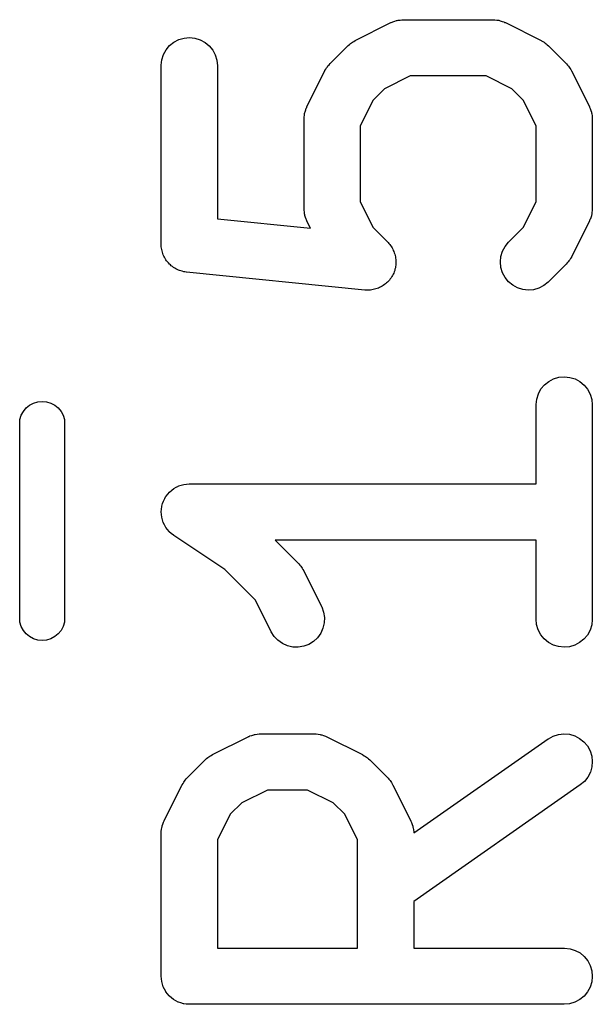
# Model space of a CAD drawing. Extents: x -0.18 to 2.54, y -2.17 to -0.07.
# Tile 14 of 39: x 1.0356 to 1.0957, y -0.6177 to -0.5143. Entities that reach past the tile are written whole.
import ezdxf

# ---------------------------------------------------------------- set-up
doc = ezdxf.new("R2010")
doc.units = 0
doc.header["$MEASUREMENT"] = 0
doc.layers.add('BLACK', color=7, linetype='CONTINUOUS')

msp = doc.modelspace()

# ---------------------------------------------------------------- linework, layer by layer
at = {"layer": 'BLACK', "linetype": 'CONTINUOUS'}
for p, q in [((1.07083, -0.516462), (1.07458, -0.514587)), ((1.07458, -0.514587), (1.07461, -0.514569)), ((1.07461, -0.514569), (1.0747, -0.514539)), ((1.0747, -0.514539), (1.07477, -0.514498)), ((1.07477, -0.514498), (1.07497, -0.51444)), ((1.07497, -0.51444), (1.07516, -0.51437)), ((1.07516, -0.51437), (1.07524, -0.514357)), ((1.07524, -0.514357), (1.07532, -0.514332)), ((1.07532, -0.514332), (1.07553, -0.514312)), ((1.07553, -0.514312), (1.07572, -0.51428)), ((1.07572, -0.51428), (1.07581, -0.514284)), ((1.07581, -0.514284), (1.0759, -0.514275)), ((1.0759, -0.514275), (1.08527, -0.514275)), ((1.08527, -0.514275), (1.08531, -0.514276)), ((1.08531, -0.514276), (1.0854, -0.514285)), ((1.0854, -0.514285), (1.08549, -0.514283)), ((1.08549, -0.514283), (1.08569, -0.514317)), ((1.08569, -0.514317), (1.08589, -0.51434)), ((1.08589, -0.51434), (1.08597, -0.514366)), ((1.08597, -0.514366), (1.08605, -0.514381)), ((1.08605, -0.514381), (1.08624, -0.514453)), ((1.08624, -0.514453), (1.08644, -0.514514)), ((1.08644, -0.514514), (1.08651, -0.514556)), ((1.08651, -0.514556), (1.08659, -0.514587)), ((1.08659, -0.514587), (1.09034, -0.516462)), ((1.05133, -0.516993), (1.05178, -0.516632)), ((1.05178, -0.516632), (1.05229, -0.516365)), ((1.05229, -0.516365), (1.05285, -0.516202)), ((1.05285, -0.516202), (1.05342, -0.51615)), ((1.05342, -0.51615), (1.05399, -0.51621)), ((1.05399, -0.51621), (1.05455, -0.516381)), ((1.05455, -0.516381), (1.05505, -0.516655)), ((1.05505, -0.516655), (1.0555, -0.517022)), ((1.07009, -0.516986), (1.07022, -0.516883)), ((1.07022, -0.516883), (1.07034, -0.516769)), ((1.07034, -0.516769), (1.07044, -0.516703)), ((1.07044, -0.516703), (1.07054, -0.516627)), ((1.07054, -0.516627), (1.07069, -0.51655)), ((1.07069, -0.51655), (1.07083, -0.516462)), ((1.09034, -0.516462), (1.09038, -0.516481)), ((1.09038, -0.516481), (1.09052, -0.516571)), ((1.09052, -0.516571), (1.09066, -0.516649)), ((1.09066, -0.516649), (1.09076, -0.516727)), ((1.09076, -0.516727), (1.09086, -0.516794)), ((1.09086, -0.516794), (1.09098, -0.51691)), ((1.09098, -0.51691), (1.09111, -0.517015)), ((1.05051, -0.518489), (1.05069, -0.51794)), ((1.05069, -0.51794), (1.05096, -0.517435)), ((1.05096, -0.517435), (1.05133, -0.516993)), ((1.0555, -0.517022), (1.05586, -0.517469)), ((1.05586, -0.517469), (1.05613, -0.517978)), ((1.05613, -0.517978), (1.0563, -0.518529)), ((1.06819, -0.51889), (1.07006, -0.517015)), ((1.07006, -0.517015), (1.07009, -0.516986)), ((1.09111, -0.517015), (1.09298, -0.51889)), ((1.05045, -0.519062), (1.05051, -0.518489)), ((1.0563, -0.518529), (1.05635, -0.519103)), ((1.06796, -0.519137), (1.06808, -0.519018)), ((1.06808, -0.519018), (1.06819, -0.51889)), ((1.09298, -0.51889), (1.09301, -0.518919)), ((1.09301, -0.518919), (1.09312, -0.519049)), ((1.05045, -0.519103), (1.05045, -0.519062)), ((1.05045, -0.537851), (1.05045, -0.519103)), ((1.05635, -0.519103), (1.05635, -0.535178)), ((1.06576, -0.523407), (1.06763, -0.519657)), ((1.06763, -0.519657), (1.06765, -0.51962)), ((1.06765, -0.51962), (1.06774, -0.519481)), ((1.06774, -0.519481), (1.06782, -0.519335)), ((1.06782, -0.519335), (1.0679, -0.51924)), ((1.0679, -0.51924), (1.06796, -0.519137)), ((1.09312, -0.519049), (1.09323, -0.519169)), ((1.09323, -0.519169), (1.0933, -0.519274)), ((1.0933, -0.519274), (1.09337, -0.519369)), ((1.09337, -0.519369), (1.09345, -0.519517)), ((1.09345, -0.519517), (1.09354, -0.519657)), ((1.09354, -0.519657), (1.09541, -0.523407)), ((1.0766, -0.520181), (1.0739, -0.52153)), ((1.08457, -0.520181), (1.0766, -0.520181)), ((1.08727, -0.52153), (1.08457, -0.520181)), ((1.0739, -0.52153), (1.0727, -0.522727)), ((1.08847, -0.522727), (1.08727, -0.52153)), ((1.0727, -0.522727), (1.07135, -0.525424)), ((1.08982, -0.525424), (1.08847, -0.522727)), ((1.06549, -0.524314), (1.06551, -0.524113)), ((1.06551, -0.524113), (1.06554, -0.524031)), ((1.06554, -0.524031), (1.06555, -0.523945)), ((1.06555, -0.523945), (1.06562, -0.523756)), ((1.06562, -0.523756), (1.06568, -0.523564)), ((1.06568, -0.523564), (1.06573, -0.523488)), ((1.06573, -0.523488), (1.06576, -0.523407)), ((1.09541, -0.523407), (1.09543, -0.523444)), ((1.09543, -0.523444), (1.09546, -0.523525)), ((1.09546, -0.523525), (1.0955, -0.523602)), ((1.0955, -0.523602), (1.09556, -0.523795)), ((1.09556, -0.523795), (1.09563, -0.523985)), ((1.09563, -0.523985), (1.09564, -0.52407)), ((1.09564, -0.52407), (1.09567, -0.524154)), ((1.09567, -0.524154), (1.09569, -0.524355)), ((1.06545, -0.524513), (1.06549, -0.524314)), ((1.06546, -0.5246), (1.06545, -0.524513)), ((1.06545, -0.524686), (1.06546, -0.5246)), ((1.06545, -0.524727), (1.06545, -0.524686)), ((1.06545, -0.534101), (1.06545, -0.524727)), ((1.09569, -0.524355), (1.09572, -0.524554)), ((1.09572, -0.524554), (1.09572, -0.524641)), ((1.09572, -0.524641), (1.09572, -0.524727)), ((1.09572, -0.524727), (1.09572, -0.534101)), ((1.07135, -0.525424), (1.07135, -0.533404)), ((1.08982, -0.533404), (1.08982, -0.525424)), ((1.07135, -0.533404), (1.0727, -0.536101)), ((1.08847, -0.536101), (1.08982, -0.533404)), ((1.06545, -0.534187), (1.06545, -0.534101)), ((1.06545, -0.534274), (1.06545, -0.534187)), ((1.06548, -0.534473), (1.06545, -0.534274)), ((1.0655, -0.534675), (1.06548, -0.534473)), ((1.09568, -0.534515), (1.09566, -0.534715)), ((1.09572, -0.534316), (1.09568, -0.534515)), ((1.09572, -0.534142), (1.09571, -0.534229)), ((1.09571, -0.534229), (1.09572, -0.534316)), ((1.09572, -0.534101), (1.09572, -0.534142)), ((1.05635, -0.535178), (1.06612, -0.536155)), ((1.06553, -0.534758), (1.0655, -0.534675)), ((1.06554, -0.534844), (1.06553, -0.534758)), ((1.06561, -0.535033), (1.06554, -0.534844)), ((1.06567, -0.535226), (1.06561, -0.535033)), ((1.06571, -0.535303), (1.06567, -0.535226)), ((1.06574, -0.535385), (1.06571, -0.535303)), ((1.06576, -0.535422), (1.06574, -0.535385)), ((1.06612, -0.536155), (1.06576, -0.535422)), ((1.09541, -0.535422), (1.09354, -0.539171)), ((1.09544, -0.53534), (1.09541, -0.535422)), ((1.09548, -0.535264), (1.09544, -0.53534)), ((1.09555, -0.535072), (1.09548, -0.535264)), ((1.09562, -0.534883), (1.09555, -0.535072)), ((1.09563, -0.534798), (1.09562, -0.534883)), ((1.09566, -0.534715), (1.09563, -0.534798)), ((1.0727, -0.536101), (1.07424, -0.537637)), ((1.08693, -0.537637), (1.08847, -0.536101)), ((1.07424, -0.537637), (1.07427, -0.537667)), ((1.08657, -0.538083), (1.08693, -0.537637)), ((1.05046, -0.537981), (1.05045, -0.537851)), ((1.05046, -0.538113), (1.05046, -0.537981)), ((1.05049, -0.538267), (1.05046, -0.538113)), ((1.0505, -0.538424), (1.05049, -0.538267)), ((1.05054, -0.53855), (1.0505, -0.538424)), ((1.05057, -0.538679), (1.05054, -0.53855)), ((1.05063, -0.538825), (1.05057, -0.538679)), ((1.07427, -0.537667), (1.07435, -0.537778)), ((1.07435, -0.537778), (1.07445, -0.53788)), ((1.07445, -0.53788), (1.07453, -0.538002)), ((1.07453, -0.538002), (1.07462, -0.538117)), ((1.07462, -0.538117), (1.07469, -0.538243)), ((1.07469, -0.538243), (1.07477, -0.538362)), ((1.07477, -0.538362), (1.07482, -0.538499)), ((1.07482, -0.538499), (1.07489, -0.538629)), ((1.07489, -0.538629), (1.07493, -0.538765)), ((1.08613, -0.539142), (1.0863, -0.538591)), ((1.0863, -0.538591), (1.08657, -0.538083)), ((1.05067, -0.538976), (1.05063, -0.538825)), ((1.05073, -0.539092), (1.05067, -0.538976)), ((1.05078, -0.539214), (1.05073, -0.539092)), ((1.05087, -0.539346), (1.05078, -0.539214)), ((1.05094, -0.539485), (1.05087, -0.539346)), ((1.05102, -0.539586), (1.05094, -0.539485)), ((1.0511, -0.539696), (1.05102, -0.539586)), ((1.05121, -0.539809), (1.0511, -0.539696)), ((1.07493, -0.538765), (1.07498, -0.538897)), ((1.07498, -0.538897), (1.07501, -0.539041)), ((1.07501, -0.539041), (1.07505, -0.539182)), ((1.07505, -0.539182), (1.07506, -0.539324)), ((1.07506, -0.539324), (1.07509, -0.539463)), ((1.07509, -0.539463), (1.07509, -0.53961)), ((1.07509, -0.53961), (1.0751, -0.539756)), ((1.08607, -0.539715), (1.08613, -0.539142)), ((1.08612, -0.540289), (1.08607, -0.539715)), ((1.0932, -0.539691), (1.09309, -0.53981)), ((1.09327, -0.539588), (1.0932, -0.539691)), ((1.09335, -0.539493), (1.09327, -0.539588)), ((1.09343, -0.539347), (1.09335, -0.539493)), ((1.09352, -0.539208), (1.09343, -0.539347)), ((1.09354, -0.539171), (1.09352, -0.539208)), ((1.05131, -0.539931), (1.05121, -0.539809)), ((1.05141, -0.540015), (1.05131, -0.539931)), ((1.0515, -0.540109), (1.05141, -0.540015)), ((1.05163, -0.540198), (1.0515, -0.540109)), ((1.05175, -0.540299), (1.05163, -0.540198)), ((1.05187, -0.540361), (1.05175, -0.540299)), ((1.05197, -0.540435), (1.05187, -0.540361)), ((1.05212, -0.540498), (1.05197, -0.540435)), ((1.05226, -0.540573), (1.05212, -0.540498)), ((1.05238, -0.540611), (1.05226, -0.540573)), ((1.0525, -0.540663), (1.05238, -0.540611)), ((1.05266, -0.540696), (1.0525, -0.540663)), ((1.05281, -0.540743), (1.05266, -0.540696)), ((1.05294, -0.540757), (1.05281, -0.540743)), ((1.07491, -0.540739), (1.07487, -0.540879)), ((1.07497, -0.540604), (1.07491, -0.540739)), ((1.075, -0.540464), (1.07497, -0.540604)), ((1.07504, -0.540329), (1.075, -0.540464)), ((1.07505, -0.540184), (1.07504, -0.540329)), ((1.07508, -0.54004), (1.07505, -0.540184)), ((1.07509, -0.539897), (1.07508, -0.54004)), ((1.0751, -0.539756), (1.07509, -0.539897)), ((1.08629, -0.540841), (1.08612, -0.540289)), ((1.09298, -0.539938), (1.09111, -0.541813)), ((1.09309, -0.53981), (1.09298, -0.539938)), ((1.05307, -0.540784), (1.05294, -0.540757)), ((1.05311, -0.540789), (1.05307, -0.540784)), ((1.07185, -0.542663), (1.05311, -0.540789)), ((1.07432, -0.541715), (1.07422, -0.541828)), ((1.07442, -0.541612), (1.07432, -0.541715)), ((1.0745, -0.541494), (1.07442, -0.541612)), ((1.07459, -0.541385), (1.0745, -0.541494)), ((1.07466, -0.541256), (1.07459, -0.541385)), ((1.07474, -0.541135), (1.07466, -0.541256)), ((1.0748, -0.541004), (1.07474, -0.541135)), ((1.07487, -0.540879), (1.0748, -0.541004)), ((1.08656, -0.541351), (1.08629, -0.540841)), ((1.08692, -0.541799), (1.08656, -0.541351)), ((1.072, -0.542664), (1.07185, -0.542663)), ((1.07214, -0.542678), (1.072, -0.542664)), ((1.07228, -0.542664), (1.07214, -0.542678)), ((1.07243, -0.542665), (1.07228, -0.542664)), ((1.07257, -0.542637), (1.07243, -0.542665)), ((1.07271, -0.542624), (1.07257, -0.542637)), ((1.07285, -0.542582), (1.07271, -0.542624)), ((1.073, -0.542554), (1.07285, -0.542582)), ((1.07313, -0.5425), (1.073, -0.542554)), ((1.07326, -0.542459), (1.07313, -0.5425)), ((1.07339, -0.542391), (1.07326, -0.542459)), ((1.07353, -0.542335), (1.07339, -0.542391)), ((1.07365, -0.542257), (1.07353, -0.542335)), ((1.07377, -0.54219), (1.07365, -0.542257)), ((1.07389, -0.542098), (1.07377, -0.54219)), ((1.07401, -0.542017), (1.07389, -0.542098)), ((1.07411, -0.541917), (1.07401, -0.542017)), ((1.07422, -0.541828), (1.07411, -0.541917)), ((1.08736, -0.542168), (1.08692, -0.541799)), ((1.08787, -0.542443), (1.08736, -0.542168)), ((1.08842, -0.542616), (1.08787, -0.542443)), ((1.08899, -0.542678), (1.08842, -0.542616)), ((1.08956, -0.542628), (1.08899, -0.542678)), ((1.09012, -0.542467), (1.08956, -0.542628)), ((1.09063, -0.542202), (1.09012, -0.542467)), ((1.09108, -0.541842), (1.09063, -0.542202)), ((1.09111, -0.541813), (1.09108, -0.541842)), ((1.09115, -0.552253), (1.09166, -0.551986)), ((1.09166, -0.551986), (1.09222, -0.551823)), ((1.09222, -0.551823), (1.09279, -0.551771)), ((1.09279, -0.551771), (1.09336, -0.551831)), ((1.09336, -0.551831), (1.09392, -0.552001)), ((1.09392, -0.552001), (1.09442, -0.552276)), ((1.09006, -0.55356), (1.09033, -0.553055)), ((1.09033, -0.553055), (1.0907, -0.552614)), ((1.0907, -0.552614), (1.09115, -0.552253)), ((1.09442, -0.552276), (1.09487, -0.552643)), ((1.09487, -0.552643), (1.09523, -0.553089)), ((1.09523, -0.553089), (1.0955, -0.553598)), ((1.08982, -0.554682), (1.08988, -0.55411)), ((1.08988, -0.55411), (1.09006, -0.55356)), ((1.0955, -0.553598), (1.09567, -0.55415)), ((1.09567, -0.55415), (1.09572, -0.554723)), ((1.03598, -0.555411), (1.03627, -0.555051)), ((1.03627, -0.555051), (1.03663, -0.554756)), ((1.03663, -0.554756), (1.03704, -0.554536)), ((1.03704, -0.554536), (1.03749, -0.554401)), ((1.03749, -0.554401), (1.03795, -0.554356)), ((1.03795, -0.554356), (1.03842, -0.554401)), ((1.03842, -0.554401), (1.03886, -0.554536)), ((1.03886, -0.554536), (1.03927, -0.554756)), ((1.03927, -0.554756), (1.03963, -0.555051)), ((1.03963, -0.555051), (1.03993, -0.555411)), ((1.08982, -0.554723), (1.08982, -0.554682)), ((1.08982, -0.563019), (1.08982, -0.554723)), ((1.09572, -0.554723), (1.09572, -0.577221)), ((1.03562, -0.556266), (1.03576, -0.555821)), ((1.03576, -0.555821), (1.03598, -0.555411)), ((1.03993, -0.555411), (1.04015, -0.555821)), ((1.04015, -0.555821), (1.04028, -0.556266)), ((1.03559, -0.556613), (1.03562, -0.556266)), ((1.03559, -0.577206), (1.03559, -0.556613)), ((1.04028, -0.556266), (1.04031, -0.556613)), ((1.04031, -0.556613), (1.04031, -0.577206)), ((1.05177, -0.56351), (1.05203, -0.563373)), ((1.05203, -0.563373), (1.05228, -0.563242)), ((1.05228, -0.56324), (1.05255, -0.56316)), ((1.05228, -0.563241), (1.05228, -0.56324)), ((1.05228, -0.563242), (1.05228, -0.563241)), ((1.05255, -0.56316), (1.05283, -0.563076)), ((1.05283, -0.563075), (1.05312, -0.563047)), ((1.05283, -0.563076), (1.05283, -0.563075)), ((1.05283, -0.563075), (1.05283, -0.563075)), ((1.05312, -0.563047), (1.0534, -0.563019)), ((1.0534, -0.563019), (1.08982, -0.563019)), ((1.05082, -0.564567), (1.05095, -0.564321)), ((1.05095, -0.564319), (1.05096, -0.564317)), ((1.05095, -0.564321), (1.05095, -0.564319)), ((1.05096, -0.564317), (1.05114, -0.564097)), ((1.05114, -0.564097), (1.05132, -0.563877)), ((1.05132, -0.563874), (1.05155, -0.563688)), ((1.05132, -0.563875), (1.05132, -0.563874)), ((1.05132, -0.563877), (1.05132, -0.563875)), ((1.05155, -0.563688), (1.05177, -0.563513)), ((1.05177, -0.563512), (1.05177, -0.56351)), ((1.05177, -0.563513), (1.05177, -0.563512)), ((1.05048, -0.565662), (1.05051, -0.565378)), ((1.05051, -0.565374), (1.0506, -0.565095)), ((1.05051, -0.565376), (1.05051, -0.565374)), ((1.05051, -0.565378), (1.05051, -0.565376)), ((1.0506, -0.565095), (1.05068, -0.564828)), ((1.05068, -0.564824), (1.05082, -0.564567)), ((1.05068, -0.564826), (1.05068, -0.564824)), ((1.05068, -0.564828), (1.05068, -0.564826)), ((1.05045, -0.565947), (1.05048, -0.565662)), ((1.05045, -0.565949), (1.05045, -0.565947)), ((1.05045, -0.565951), (1.05045, -0.565949)), ((1.05047, -0.566241), (1.05045, -0.565951)), ((1.0505, -0.566521), (1.05047, -0.566241)), ((1.0505, -0.566523), (1.0505, -0.566521)), ((1.0505, -0.566525), (1.0505, -0.566523)), ((1.05058, -0.566808), (1.0505, -0.566525)), ((1.05066, -0.567074), (1.05058, -0.566808)), ((1.05066, -0.567076), (1.05066, -0.567074)), ((1.05066, -0.567078), (1.05066, -0.567076)), ((1.05079, -0.567314), (1.05066, -0.567078)), ((1.05093, -0.567585), (1.05079, -0.567314)), ((1.05093, -0.567587), (1.05093, -0.567585)), ((1.05093, -0.567589), (1.05093, -0.567587)), ((1.05111, -0.567811), (1.05093, -0.567589)), ((1.05129, -0.568035), (1.05111, -0.567811)), ((1.05129, -0.568036), (1.05129, -0.568035)), ((1.05129, -0.568038), (1.05129, -0.568036)), ((1.05151, -0.568225), (1.05129, -0.568038)), ((1.05173, -0.568406), (1.05151, -0.568225)), ((1.05173, -0.568408), (1.05173, -0.568406)), ((1.05173, -0.568409), (1.05173, -0.568408)), ((1.05173, -0.568408), (1.05173, -0.568408)), ((1.05176, -0.568429), (1.05173, -0.568409)), ((1.05714, -0.572016), (1.05176, -0.568429)), ((1.08982, -0.568925), (1.0624, -0.568925)), ((1.0624, -0.568925), (1.06486, -0.571383)), ((1.08982, -0.577221), (1.08982, -0.568925)), ((1.06486, -0.571383), (1.06489, -0.571413)), ((1.06489, -0.571413), (1.06499, -0.571542)), ((1.06499, -0.571542), (1.06511, -0.571663)), ((1.06511, -0.571663), (1.06517, -0.571767)), ((1.06517, -0.571767), (1.06525, -0.571863)), ((1.06035, -0.57522), (1.05714, -0.572016)), ((1.06525, -0.571863), (1.06533, -0.57201)), ((1.06533, -0.57201), (1.06542, -0.572151)), ((1.06542, -0.572151), (1.06729, -0.5759)), ((1.06201, -0.578541), (1.06035, -0.57522)), ((1.06729, -0.5759), (1.06731, -0.575937)), ((1.06731, -0.575937), (1.06751, -0.576478)), ((1.06751, -0.576478), (1.0676, -0.577047)), ((1.03562, -0.577553), (1.03559, -0.577206)), ((1.03576, -0.577998), (1.03562, -0.577553)), ((1.04028, -0.577553), (1.04015, -0.577998)), ((1.04031, -0.577206), (1.04028, -0.577553)), ((1.06757, -0.577623), (1.06744, -0.578184)), ((1.0676, -0.577047), (1.06757, -0.577623)), ((1.08987, -0.577794), (1.08982, -0.577221)), ((1.09004, -0.578346), (1.08987, -0.577794)), ((1.09566, -0.577835), (1.09548, -0.578384)), ((1.09572, -0.577262), (1.09566, -0.577835)), ((1.09572, -0.577221), (1.09572, -0.577262)), ((1.03598, -0.578408), (1.03576, -0.577998)), ((1.03627, -0.578768), (1.03598, -0.578408)), ((1.03663, -0.579063), (1.03627, -0.578768)), ((1.03963, -0.578768), (1.03927, -0.579063)), ((1.03993, -0.578408), (1.03963, -0.578768)), ((1.04015, -0.577998), (1.03993, -0.578408)), ((1.06232, -0.579029), (1.06201, -0.578541)), ((1.0672, -0.578707), (1.06686, -0.579175)), ((1.06744, -0.578184), (1.0672, -0.578707)), ((1.09031, -0.578855), (1.09004, -0.578346)), ((1.09068, -0.579301), (1.09031, -0.578855)), ((1.09521, -0.578889), (1.09484, -0.57933)), ((1.09548, -0.578384), (1.09521, -0.578889)), ((1.03704, -0.579283), (1.03663, -0.579063)), ((1.03749, -0.579418), (1.03704, -0.579283)), ((1.03795, -0.579463), (1.03749, -0.579418)), ((1.03842, -0.579418), (1.03795, -0.579463)), ((1.03886, -0.579283), (1.03842, -0.579418)), ((1.03927, -0.579063), (1.03886, -0.579283)), ((1.06271, -0.579448), (1.06232, -0.579029)), ((1.06318, -0.579782), (1.06271, -0.579448)), ((1.06371, -0.580019), (1.06318, -0.579782)), ((1.06427, -0.580149), (1.06371, -0.580019)), ((1.06595, -0.579871), (1.06541, -0.580073)), ((1.06644, -0.579567), (1.06595, -0.579871)), ((1.06686, -0.579175), (1.06644, -0.579567)), ((1.09112, -0.579669), (1.09068, -0.579301)), ((1.09163, -0.579943), (1.09112, -0.579669)), ((1.09218, -0.580113), (1.09163, -0.579943)), ((1.09388, -0.579958), (1.09332, -0.580121)), ((1.09439, -0.579691), (1.09388, -0.579958)), ((1.09484, -0.57933), (1.09439, -0.579691)), ((1.06484, -0.580167), (1.06427, -0.580149)), ((1.06541, -0.580073), (1.06484, -0.580167)), ((1.09275, -0.580173), (1.09218, -0.580113)), ((1.09332, -0.580121), (1.09275, -0.580173)), ((1.06024, -0.589347), (1.06033, -0.589322)), ((1.06033, -0.589322), (1.06053, -0.589303)), ((1.06053, -0.589303), (1.06073, -0.589271)), ((1.06073, -0.589271), (1.06081, -0.589274)), ((1.06081, -0.589274), (1.0609, -0.589266)), ((1.0609, -0.589266), (1.06652, -0.589266)), ((1.06652, -0.589266), (1.06657, -0.589266)), ((1.06657, -0.589266), (1.06665, -0.589276)), ((1.06665, -0.589276), (1.06674, -0.589274)), ((1.06674, -0.589274), (1.06694, -0.589308)), ((1.06694, -0.589308), (1.06714, -0.589331)), ((1.06714, -0.589331), (1.06722, -0.589357)), ((1.09162, -0.589501), (1.09217, -0.589328)), ((1.09217, -0.589328), (1.09274, -0.589266)), ((1.09274, -0.589266), (1.09331, -0.589316)), ((1.09331, -0.589316), (1.09387, -0.589477)), ((1.05583, -0.591453), (1.05958, -0.589578)), ((1.05958, -0.589578), (1.05962, -0.58956)), ((1.05962, -0.58956), (1.0597, -0.58953)), ((1.0597, -0.58953), (1.05977, -0.589489)), ((1.05977, -0.589489), (1.05997, -0.58943)), ((1.05997, -0.58943), (1.06016, -0.589361)), ((1.06016, -0.589361), (1.06024, -0.589347)), ((1.06722, -0.589357), (1.06731, -0.589372)), ((1.06731, -0.589372), (1.0675, -0.589444)), ((1.0675, -0.589444), (1.06769, -0.589505)), ((1.06769, -0.589505), (1.06776, -0.589547)), ((1.06776, -0.589547), (1.06784, -0.589578)), ((1.06784, -0.589578), (1.07159, -0.591453)), ((1.07697, -0.599674), (1.09108, -0.5898)), ((1.09108, -0.5898), (1.09111, -0.589776)), ((1.09111, -0.589776), (1.09162, -0.589501)), ((1.09387, -0.589477), (1.09438, -0.589743)), ((1.09438, -0.589743), (1.09483, -0.590102)), ((1.09483, -0.590102), (1.0952, -0.590542)), ((1.0952, -0.590542), (1.09548, -0.591046)), ((1.09548, -0.591046), (1.09566, -0.591595)), ((1.05319, -0.59388), (1.05506, -0.592006)), ((1.05506, -0.592006), (1.05509, -0.591977)), ((1.05509, -0.591977), (1.05522, -0.591873)), ((1.05522, -0.591873), (1.05534, -0.591759)), ((1.05534, -0.591759), (1.05545, -0.591694)), ((1.05545, -0.591694), (1.05554, -0.591617)), ((1.05554, -0.591617), (1.05569, -0.591541)), ((1.05569, -0.591541), (1.05583, -0.591453)), ((1.07159, -0.591453), (1.07163, -0.591471)), ((1.07163, -0.591471), (1.07177, -0.591562)), ((1.07177, -0.591562), (1.07192, -0.59164)), ((1.07192, -0.59164), (1.07201, -0.591718)), ((1.07201, -0.591718), (1.07211, -0.591785)), ((1.07211, -0.591785), (1.07223, -0.5919)), ((1.07223, -0.5919), (1.07236, -0.592006)), ((1.07236, -0.592006), (1.07424, -0.59388)), ((1.09566, -0.591595), (1.09572, -0.592168)), ((1.09572, -0.592168), (1.09568, -0.592742)), ((1.09552, -0.593297), (1.09526, -0.59381)), ((1.09568, -0.592742), (1.09552, -0.593297)), ((1.05265, -0.594611), (1.05274, -0.594472)), ((1.05274, -0.594472), (1.05282, -0.594326)), ((1.05282, -0.594326), (1.0529, -0.594231)), ((1.0529, -0.594231), (1.05297, -0.594128)), ((1.05297, -0.594128), (1.05308, -0.594009)), ((1.05308, -0.594009), (1.05319, -0.59388)), ((1.07424, -0.59388), (1.07427, -0.59391)), ((1.07427, -0.59391), (1.07437, -0.594039)), ((1.07437, -0.594039), (1.07448, -0.59416)), ((1.07448, -0.59416), (1.07455, -0.594264)), ((1.07455, -0.594264), (1.07462, -0.59436)), ((1.07462, -0.59436), (1.0747, -0.594507)), ((1.0747, -0.594507), (1.07479, -0.594648)), ((1.0949, -0.594263), (1.09446, -0.594638)), ((1.09526, -0.59381), (1.0949, -0.594263)), ((1.05076, -0.598397), (1.05263, -0.594648)), ((1.05263, -0.594648), (1.05265, -0.594611)), ((1.0616, -0.595172), (1.0589, -0.59652)), ((1.06583, -0.595172), (1.0616, -0.595172)), ((1.06852, -0.59652), (1.06583, -0.595172)), ((1.07479, -0.594648), (1.07666, -0.598397)), ((1.09446, -0.594638), (1.07698, -0.606879)), ((1.0589, -0.59652), (1.0577, -0.597717)), ((1.06972, -0.597717), (1.06852, -0.59652)), ((1.05063, -0.598747), (1.05069, -0.598555)), ((1.05069, -0.598555), (1.05073, -0.598479)), ((1.05073, -0.598479), (1.05076, -0.598397)), ((1.0577, -0.597717), (1.05635, -0.600415)), ((1.07107, -0.600415), (1.06972, -0.597717)), ((1.07666, -0.598397), (1.07668, -0.598434)), ((1.07668, -0.598434), (1.07671, -0.598516)), ((1.07671, -0.598516), (1.07675, -0.598593)), ((1.07675, -0.598593), (1.07681, -0.598786)), ((1.05045, -0.599677), (1.05046, -0.59959)), ((1.05045, -0.599718), (1.05045, -0.599677)), ((1.05046, -0.599503), (1.05049, -0.599304)), ((1.05046, -0.59959), (1.05046, -0.599503)), ((1.05049, -0.599304), (1.05051, -0.599104)), ((1.05051, -0.599104), (1.05054, -0.599021)), ((1.05054, -0.599021), (1.05055, -0.598935)), ((1.05055, -0.598935), (1.05063, -0.598747)), ((1.07681, -0.598786), (1.07688, -0.598975)), ((1.07688, -0.598975), (1.07689, -0.599061)), ((1.07689, -0.599061), (1.07692, -0.599144)), ((1.07692, -0.599144), (1.07694, -0.599345)), ((1.07694, -0.599345), (1.07697, -0.599545)), ((1.07697, -0.599545), (1.07697, -0.599631)), ((1.07697, -0.599631), (1.07697, -0.599674)), ((1.05045, -0.614716), (1.05045, -0.599718)), ((1.05635, -0.600415), (1.05635, -0.611763)), ((1.07107, -0.611763), (1.07107, -0.600415)), ((1.07698, -0.606879), (1.07698, -0.611763)), ((1.05635, -0.611763), (1.07107, -0.611763)), ((1.07698, -0.611763), (1.09277, -0.611763)), ((1.09277, -0.611763), (1.09281, -0.611763)), ((1.09281, -0.611763), (1.09338, -0.611828)), ((1.09338, -0.611828), (1.09393, -0.612002)), ((1.09393, -0.612002), (1.09444, -0.61228)), ((1.09444, -0.61228), (1.09488, -0.61265)), ((1.09488, -0.61265), (1.09524, -0.613099)), ((1.09524, -0.613099), (1.09551, -0.61361)), ((1.09551, -0.61361), (1.09567, -0.614163)), ((1.05048, -0.614993), (1.05045, -0.614716)), ((1.0505, -0.615269), (1.05048, -0.614993)), ((1.09572, -0.614737), (1.09566, -0.61531)), ((1.09567, -0.614163), (1.09572, -0.614737)), ((1.0505, -0.615279), (1.0505, -0.615269)), ((1.0505, -0.615289), (1.0505, -0.615279)), ((1.05058, -0.615555), (1.0505, -0.615289)), ((1.05066, -0.615822), (1.05058, -0.615555)), ((1.05067, -0.615831), (1.05066, -0.615822)), ((1.05067, -0.615841), (1.05067, -0.615831)), ((1.0508, -0.616087), (1.05067, -0.615841)), ((1.05093, -0.616333), (1.0508, -0.616087)), ((1.09549, -0.61586), (1.09522, -0.616367)), ((1.09566, -0.61531), (1.09549, -0.61586)), ((1.05094, -0.616341), (1.05093, -0.616333)), ((1.05094, -0.61635), (1.05094, -0.616341)), ((1.05112, -0.616567), (1.05094, -0.61635)), ((1.05129, -0.616782), (1.05112, -0.616567)), ((1.0513, -0.616788), (1.05129, -0.616782)), ((1.05131, -0.616797), (1.0513, -0.616788)), ((1.05152, -0.616973), (1.05131, -0.616797)), ((1.05173, -0.617152), (1.05152, -0.616973)), ((1.05174, -0.617157), (1.05173, -0.617152)), ((1.05175, -0.617164), (1.05174, -0.617157)), ((1.05199, -0.617296), (1.05175, -0.617164)), ((1.0944, -0.617175), (1.0939, -0.617446)), ((1.09485, -0.616811), (1.0944, -0.617175)), ((1.09522, -0.616367), (1.09485, -0.616811)), ((1.05224, -0.61743), (1.05199, -0.617296)), ((1.05225, -0.617433), (1.05224, -0.61743)), ((1.05226, -0.617438), (1.05225, -0.617433)), ((1.05252, -0.617521), (1.05226, -0.617438)), ((1.05279, -0.617604), (1.05252, -0.617521)), ((1.0528, -0.617605), (1.05279, -0.617604)), ((1.05281, -0.617608), (1.0528, -0.617605)), ((1.05308, -0.617637), (1.05281, -0.617608)), ((1.05336, -0.617668), (1.05308, -0.617637)), ((1.05338, -0.617669), (1.05336, -0.617668)), ((1.0534, -0.617669), (1.05338, -0.617669)), ((1.05338, -0.617669), (1.05338, -0.617669)), ((1.05338, -0.617669), (1.05338, -0.617669)), ((1.09277, -0.617669), (1.0534, -0.617669)), ((1.09334, -0.617612), (1.09277, -0.617669)), ((1.0939, -0.617446), (1.09334, -0.617612))]:
    msp.add_line(p, q, dxfattribs=at)

doc.saveas('drawing.dxf')
